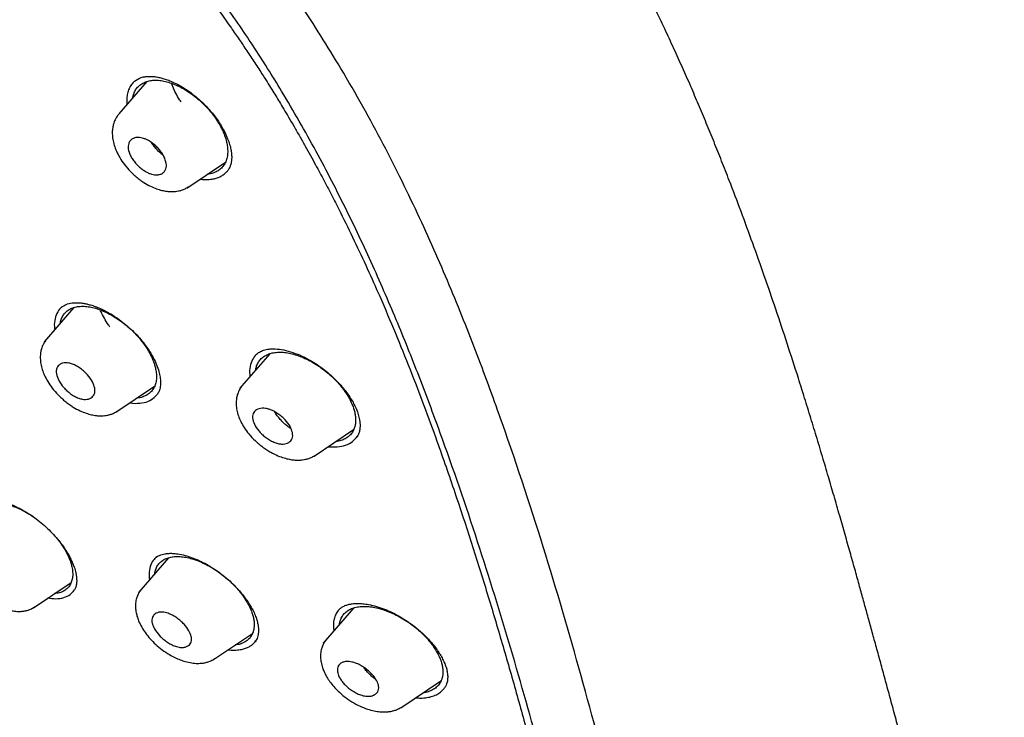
# Model space of a CAD drawing. Header units: millimetres. Extents: x 8 to 1894, y 12 to 2723.
# Tile 26 of 152: x 1421 to 1459, y 681 to 708. Entities that reach past the tile are written whole.
import ezdxf

# ---------------------------------------------------------------- set-up
doc = ezdxf.new("R2010")
doc.units = ezdxf.units.MM

msp = doc.modelspace()

# ---------------------------------------------------------------- linework, layer by layer
at = {"color": 7, "linetype": 'Continuous', "lineweight": 30}
for p, q in [((1426.309, 706.024), (1425.23, 704.772)), ((1425.837, 706.043), (1426.03, 706.16)), ((1427.856, 701.906), (1429.353, 702.911)), ((1423.493, 697.285), (1422.344, 695.952)), ((1431.066, 695.499), (1429.903, 694.15)), ((1430.556, 695.48), (1430.54, 695.469)), ((1425.115, 693.236), (1426.607, 694.239)), ((1425.658, 693.601), (1425.861, 693.577)), ((1432.782, 691.535), (1434.311, 692.561)), ((1427.144, 687.605), (1426.001, 686.279)), ((1426.638, 687.597), (1426.638, 687.596)), ((1421.921, 685.67), (1423.383, 686.653)), ((1434.306, 685.663), (1433.139, 684.309)), ((1433.804, 685.648), (1433.783, 685.631)), ((1433.814, 685.66), (1433.799, 685.648)), ((1428.892, 683.67), (1430.397, 684.681)), ((1436.14, 681.804), (1437.692, 682.847))]:
    msp.add_line(p, q, dxfattribs=at)
for points, knots in [([(1449.656, 646.305), (1449.76, 646.991), (1449.967, 648.357), (1449.976, 650.637), (1449.835, 653.011), (1449.556, 655.47), (1449.136, 658.249), (1448.551, 661.361), (1447.793, 664.806), (1446.85, 668.713), (1445.729, 673.079), (1444.507, 677.879), (1443.22, 682.731), (1441.782, 687.695), (1440.387, 691.953), (1439.109, 695.455), (1438.033, 698.152), (1436.809, 700.926), (1435.393, 703.783), (1433.839, 706.555), (1432.152, 709.208), (1430.372, 711.698), (1428.409, 714.121), (1426.333, 716.428), (1424.204, 718.611), (1421.691, 721.017), (1418.793, 723.596), (1415.521, 726.294), (1412.258, 728.818), (1409.012, 731.184), (1405.792, 733.383), (1402.611, 735.412), (1399.475, 737.292), (1396.377, 739.081), (1393.291, 740.857), (1390.213, 742.562), (1387.16, 744.138), (1384.158, 745.535), (1381.231, 746.733), (1378.389, 747.734), (1375.649, 748.502), (1373.335, 748.934), (1371.435, 749.077), (1369.913, 749.002), (1368.539, 748.685), (1367.376, 748.067), (1366.478, 747.122), (1365.795, 745.836), (1365.344, 744.279), (1365.23, 743.025), (1365.175, 742.429)], [0, 0, 0, 0, 0.0198977, 0.0395996, 0.0591642, 0.0786215, 0.0980121, 0.12334, 0.1485805, 0.1737294, 0.2078691, 0.2419619, 0.2762098, 0.3106234, 0.3452078, 0.3626069, 0.3801329, 0.3978086, 0.4156702, 0.4337533, 0.4489938, 0.4644095, 0.4798344, 0.4950682, 0.5101185, 0.5250269, 0.5471866, 0.5691857, 0.5910854, 0.6129458, 0.6347933, 0.656563, 0.6781905, 0.6996236, 0.7210558, 0.7426837, 0.7644548, 0.786298, 0.8081639, 0.830061, 0.852059, 0.8742193, 0.8891277, 0.9041794, 0.91941, 0.9348403, 0.9502474, 0.9654984, 0.9835762, 1, 1, 1, 1]), ([(1447.446, 646.265), (1447.532, 646.814), (1447.702, 647.91), (1447.751, 649.717), (1447.689, 651.605), (1447.521, 653.569), (1447.27, 655.588), (1446.891, 658.046), (1446.339, 660.969), (1445.587, 664.371), (1444.71, 667.984), (1443.725, 671.792), (1442.692, 675.771), (1441.629, 679.771), (1440.489, 683.824), (1439.223, 687.953), (1438.026, 691.472), (1436.96, 694.343), (1436.09, 696.531), (1435.132, 698.755), (1434.07, 701.019), (1432.883, 703.321), (1431.663, 705.459), (1430.435, 707.412), (1429.236, 709.167), (1427.941, 710.901), (1426.404, 712.784), (1424.618, 714.782), (1422.599, 716.869), (1420.398, 718.994), (1418.025, 721.143), (1415.49, 723.299), (1412.946, 725.344), (1410.401, 727.29), (1407.653, 729.293), (1404.71, 731.312), (1401.585, 733.315), (1398.489, 735.177), (1395.415, 736.955), (1392.352, 738.715), (1389.31, 740.394), (1386.308, 741.935), (1383.56, 743.204), (1381.069, 744.227), (1378.825, 745.045), (1376.646, 745.723), (1374.546, 746.241), (1372.658, 746.555), (1370.989, 746.665), (1369.543, 746.579), (1368.357, 746.296), (1367.425, 745.838), (1366.721, 745.257), (1366.152, 744.523), (1365.66, 743.562), (1365.282, 742.347), (1365.046, 740.867), (1364.955, 739.269), (1364.982, 737.581), (1365.106, 735.824), (1365.373, 733.414), (1365.858, 730.306), (1366.622, 726.467), (1367.518, 722.555), (1368.499, 718.602), (1369.512, 714.635), (1370.49, 710.876), (1371.477, 707.29), (1372.49, 703.871), (1373.61, 700.394), (1374.708, 697.289), (1375.745, 694.577), (1376.681, 692.279), (1377.705, 689.944), (1378.819, 687.572), (1379.662, 685.96), (1380.084, 685.153)], [0, 0, 0, 0, 0.011709, 0.0234, 0.035079, 0.046745, 0.058401, 0.070053, 0.08835, 0.106637, 0.124908, 0.145647, 0.166375, 0.187119, 0.207887, 0.228673, 0.249479, 0.259892, 0.270315, 0.28075, 0.291198, 0.301658, 0.31213, 0.319994, 0.327864, 0.335737, 0.343609, 0.354092, 0.364563, 0.37502, 0.38755, 0.400066, 0.41258, 0.425091, 0.437599, 0.45323, 0.468841, 0.484431, 0.499999, 0.515569, 0.531166, 0.546782, 0.562408, 0.574915, 0.587424, 0.599934, 0.612454, 0.624987, 0.635443, 0.645912, 0.656393, 0.664263, 0.672136, 0.680006, 0.687871, 0.698343, 0.708803, 0.71925, 0.729685, 0.740108, 0.750521, 0.771326, 0.792113, 0.81288, 0.833624, 0.854353, 0.875091, 0.892532, 0.909986, 0.927451, 0.944927, 0.955919, 0.966921, 0.977933, 0.988958, 1, 1, 1, 1]), ([(1395.484, 736.397), (1395.652, 736.3), (1395.974, 736.114), (1396.437, 735.846), (1396.858, 735.602), (1397.238, 735.381), (1397.575, 735.184), (1397.87, 735.012), (1398.126, 734.862), (1398.357, 734.726), (1398.774, 734.48), (1399.395, 734.112), (1400.438, 733.486), (1401.711, 732.708), (1403.156, 731.796), (1404.552, 730.886), (1405.899, 729.982), (1407.251, 729.049), (1408.538, 728.134), (1409.759, 727.244), (1410.913, 726.383), (1412.068, 725.502), (1413.227, 724.597), (1414.404, 723.656), (1415.339, 722.891), (1416.017, 722.325), (1416.417, 721.988), (1416.805, 721.659), (1417.198, 721.322), (1417.612, 720.964), (1418.042, 720.588), (1418.612, 720.085), (1419.309, 719.458), (1420.121, 718.712), (1420.942, 717.94), (1421.775, 717.14), (1422.625, 716.3), (1423.466, 715.444), (1424.297, 714.573), (1425.115, 713.684), (1425.919, 712.78), (1426.7, 711.866), (1427.453, 710.945), (1428.176, 710.02), (1428.875, 709.086), (1429.426, 708.315), (1429.847, 707.707), (1430.15, 707.26), (1430.454, 706.802), (1430.726, 706.383), (1430.955, 706.022), (1431.137, 705.733), (1431.296, 705.476), (1431.45, 705.223), (1431.616, 704.949), (1431.805, 704.631), (1432.012, 704.277), (1432.227, 703.904), (1432.439, 703.53), (1432.642, 703.166), (1432.888, 702.718), (1433.173, 702.187), (1433.495, 701.57), (1433.887, 700.797), (1434.34, 699.869), (1434.845, 698.789), (1435.379, 697.596), (1435.934, 696.294), (1436.502, 694.886), (1437.036, 693.493), (1437.616, 691.905), (1438.234, 690.126), (1438.881, 688.162), (1439.489, 686.218), (1440.064, 684.293), (1440.609, 682.384), (1441.131, 680.489), (1441.598, 678.74), (1442.019, 677.132), (1442.399, 675.661), (1442.776, 674.194), (1443.153, 672.727), (1443.529, 671.262), (1443.903, 669.796), (1444.295, 668.238), (1444.666, 666.728), (1445.044, 665.138), (1445.397, 663.589), (1445.748, 661.962), (1446.064, 660.391), (1446.348, 658.849), (1446.599, 657.33), (1446.782, 656.041), (1446.913, 654.974), (1447.004, 654.121), (1447.079, 653.279), (1447.135, 652.451), (1447.172, 651.633), (1447.184, 651.006), (1447.185, 650.558), (1447.182, 650.286), (1447.177, 650.014), (1447.168, 649.741), (1447.156, 649.469), (1447.14, 649.202), (1447.121, 648.949), (1447.104, 648.747), (1447.089, 648.596), (1447.078, 648.486), (1447.066, 648.377), (1447.051, 648.255), (1447.032, 648.107), (1447.008, 647.933), (1446.978, 647.736), (1446.941, 647.516), (1446.895, 647.273), (1446.839, 647.006), (1446.794, 646.824), (1446.77, 646.729)], [0, 0, 0, 0, 0.005154, 0.009884, 0.014188, 0.018068, 0.021524, 0.024504, 0.027077, 0.029334, 0.031588, 0.039811, 0.048252, 0.063358, 0.078464, 0.091951, 0.105439, 0.118927, 0.132415, 0.14386, 0.155305, 0.166749, 0.178191, 0.189738, 0.201737, 0.205994, 0.20995, 0.213671, 0.217566, 0.221703, 0.226037, 0.230466, 0.2388, 0.247039, 0.255014, 0.263756, 0.272498, 0.281237, 0.289975, 0.298713, 0.307464, 0.316237, 0.32481, 0.333365, 0.341914, 0.350496, 0.354415, 0.358464, 0.362644, 0.366854, 0.369823, 0.372441, 0.374709, 0.376792, 0.379291, 0.38217, 0.385428, 0.388911, 0.392313, 0.395628, 0.398857, 0.404568, 0.410206, 0.415845, 0.425918, 0.435995, 0.446078, 0.459579, 0.47308, 0.48658, 0.50007, 0.519674, 0.539285, 0.558898, 0.57851, 0.598123, 0.617736, 0.637348, 0.652758, 0.668168, 0.683578, 0.69899, 0.714399, 0.729808, 0.745383, 0.763841, 0.777968, 0.796396, 0.813876, 0.831037, 0.848197, 0.865355, 0.882512, 0.892578, 0.902642, 0.912706, 0.922768, 0.932828, 0.943038, 0.946501, 0.950013, 0.953564, 0.957143, 0.960751, 0.964386, 0.967903, 0.971034, 0.972689, 0.974209, 0.975607, 0.977268, 0.979374, 0.981924, 0.984738, 0.98795, 0.991563, 0.995578, 1, 1, 1, 1]), ([(1459.174, 655.116), (1459.19, 655.205), (1459.222, 655.373), (1459.261, 655.612), (1459.293, 655.822), (1459.317, 656), (1459.336, 656.147), (1459.351, 656.267), (1459.362, 656.37), (1459.373, 656.466), (1459.383, 656.564), (1459.398, 656.717), (1459.416, 656.929), (1459.437, 657.203), (1459.454, 657.483), (1459.467, 657.758), (1459.476, 658.027), (1459.483, 658.301), (1459.488, 658.592), (1459.489, 658.9), (1459.486, 659.209), (1459.481, 659.5), (1459.473, 659.781), (1459.463, 660.072), (1459.449, 660.392), (1459.43, 660.738), (1459.407, 661.095), (1459.383, 661.438), (1459.357, 661.762), (1459.331, 662.062), (1459.305, 662.34), (1459.282, 662.573), (1459.262, 662.764), (1459.244, 662.934), (1459.223, 663.12), (1459.194, 663.38), (1459.154, 663.712), (1459.105, 664.106), (1459.052, 664.504), (1458.997, 664.9), (1458.94, 665.291), (1458.889, 665.628), (1458.847, 665.902), (1458.814, 666.107), (1458.786, 666.286), (1458.761, 666.438), (1458.74, 666.567), (1458.719, 666.69), (1458.696, 666.827), (1458.668, 666.993), (1458.634, 667.191), (1458.594, 667.42), (1458.548, 667.676), (1458.483, 668.033), (1458.401, 668.472), (1458.299, 669.005), (1458.193, 669.539), (1458.081, 670.088), (1457.984, 670.547), (1457.902, 670.931), (1457.836, 671.236), (1457.767, 671.553), (1457.694, 671.881), (1457.62, 672.211), (1457.553, 672.505), (1457.496, 672.749), (1457.453, 672.938), (1457.416, 673.096), (1457.386, 673.224), (1457.362, 673.325), (1457.337, 673.431), (1457.305, 673.566), (1457.261, 673.753), (1457.205, 673.986), (1457.138, 674.264), (1457.059, 674.588), (1456.968, 674.958), (1456.852, 675.427), (1456.716, 675.972), (1456.563, 676.572), (1456.414, 677.152), (1456.249, 677.787), (1456.071, 678.467), (1455.881, 679.186), (1455.7, 679.861), (1455.531, 680.492), (1455.36, 681.128), (1455.186, 681.77), (1455.007, 682.43), (1454.833, 683.067), (1454.665, 683.685), (1454.501, 684.284), (1454.342, 684.862), (1454.19, 685.413), (1454.041, 685.956), (1453.887, 686.512), (1453.721, 687.108), (1453.542, 687.746), (1453.35, 688.427), (1453.143, 689.151), (1452.929, 689.894), (1452.707, 690.656), (1452.479, 691.428), (1452.244, 692.214), (1452.005, 693), (1451.764, 693.777), (1451.462, 694.74), (1451.093, 695.884), (1450.654, 697.203), (1450.211, 698.493), (1449.762, 699.754), (1449.31, 700.985), (1448.906, 702.047), (1448.555, 702.945), (1448.26, 703.684), (1447.962, 704.412), (1447.661, 705.129), (1447.354, 705.845), (1447.037, 706.566), (1446.702, 707.307), (1446.346, 708.074), (1445.96, 708.881), (1445.542, 709.73), (1445.12, 710.557), (1444.698, 711.356), (1444.28, 712.124), (1443.835, 712.919), (1443.403, 713.663), (1443.004, 714.33), (1442.656, 714.898), (1442.331, 715.417), (1442.039, 715.874), (1441.781, 716.27), (1441.557, 716.607), (1441.359, 716.902), (1441.189, 717.153), (1441.065, 717.333), (1440.974, 717.465), (1440.896, 717.577), (1440.792, 717.726), (1440.659, 717.915), (1440.497, 718.144), (1440.288, 718.435), (1440.027, 718.795), (1439.706, 719.228), (1439.336, 719.718), (1438.914, 720.264), (1438.611, 720.643), (1438.452, 720.842)], [0, 0, 0, 0, 0.005034, 0.0094744, 0.0133207, 0.0165733, 0.019235, 0.0213066, 0.0230784, 0.0247817, 0.0265528, 0.0283915, 0.0330335, 0.0380355, 0.0430703, 0.0479642, 0.0526411, 0.0573315, 0.0624145, 0.067954, 0.0734303, 0.07844, 0.0830246, 0.0879292, 0.0934207, 0.09947, 0.10559, 0.1116045, 0.1168105, 0.1219313, 0.1266476, 0.1307586, 0.1335644, 0.1361796, 0.1392441, 0.1428133, 0.1491432, 0.1557519, 0.1622973, 0.1687796, 0.1751991, 0.1814642, 0.1852323, 0.188564, 0.1914598, 0.19392, 0.1959449, 0.1977054, 0.1998955, 0.2025824, 0.2057702, 0.2094585, 0.2136471, 0.2181415, 0.2266502, 0.2347007, 0.2436885, 0.2520898, 0.2608547, 0.2654959, 0.2703094, 0.2752951, 0.2804528, 0.2857825, 0.2908507, 0.2942893, 0.2972492, 0.2997307, 0.3017339, 0.303259, 0.3044723, 0.3066852, 0.3096073, 0.3132381, 0.3175772, 0.3226239, 0.3283776, 0.3348376, 0.3444155, 0.3537218, 0.3627017, 0.3713564, 0.3831567, 0.3942951, 0.4047737, 0.4145949, 0.4237605, 0.4345489, 0.4448622, 0.4548591, 0.464539, 0.4738968, 0.4829284, 0.4916382, 0.4996532, 0.5082702, 0.5175245, 0.527417, 0.5379484, 0.5491198, 0.5609321, 0.572324, 0.5842565, 0.5964127, 0.608388, 0.6201806, 0.6317897, 0.6520604, 0.6717393, 0.690827, 0.7093263, 0.7272691, 0.7446948, 0.7555122, 0.7661299, 0.7765513, 0.7867654, 0.7967797, 0.80707, 0.8172682, 0.8279457, 0.83911, 0.8507674, 0.862926, 0.8729647, 0.8833356, 0.8940281, 0.9049901, 0.9131925, 0.9207648, 0.9276775, 0.9339025, 0.9389552, 0.9434347, 0.9473451, 0.9506875, 0.9534619, 0.9545022, 0.9559598, 0.9579451, 0.9604606, 0.9635099, 0.9670979, 0.9721173, 0.9779195, 0.9845137, 0.9918798, 1, 1, 1, 1]), ([(1425.861, 706.057), (1425.841, 706.041), (1425.773, 705.989), (1425.687, 705.871), (1425.602, 705.707), (1425.55, 705.519), (1425.526, 705.328), (1425.535, 705.192), (1425.539, 705.132)], [0, 0, 0, 0, 0.081749, 0.273766, 0.46629, 0.656707, 0.847629, 1, 1, 1, 1]), ([(1425.76, 705.387), (1425.772, 705.441), (1425.799, 705.557), (1425.874, 705.707), (1425.979, 705.84), (1426.111, 705.944), (1426.269, 706.02), (1426.448, 706.066), (1426.647, 706.081), (1426.861, 706.066), (1427.087, 706.021), (1427.322, 705.945), (1427.562, 705.84), (1427.803, 705.706), (1428.042, 705.548), (1428.275, 705.367), (1428.495, 705.168), (1428.681, 704.972), (1428.837, 704.785), (1428.965, 704.612), (1429.081, 704.433), (1429.182, 704.253), (1429.269, 704.072), (1429.338, 703.895), (1429.392, 703.72), (1429.413, 703.609), (1429.423, 703.554)], [0, 0, 0, 0, 0.0404341, 0.0863679, 0.1318014, 0.1774565, 0.2228956, 0.2688458, 0.3144609, 0.3602263, 0.4061295, 0.4515507, 0.4973757, 0.5427988, 0.5886578, 0.6349824, 0.6804274, 0.7257914, 0.7597722, 0.7937283, 0.827999, 0.8629201, 0.8970846, 0.9314177, 0.9658726, 1, 1, 1, 1]), ([(1426.03, 706.16), (1426.075, 706.175), (1426.157, 706.203), (1426.288, 706.222), (1426.407, 706.227), (1426.511, 706.223), (1426.604, 706.215), (1426.715, 706.199), (1426.851, 706.171), (1427.023, 706.122), (1427.215, 706.053), (1427.439, 705.952), (1427.696, 705.809), (1427.949, 705.642), (1428.183, 705.462), (1428.388, 705.285), (1428.583, 705.097), (1428.765, 704.9), (1428.933, 704.696), (1429.083, 704.488), (1429.215, 704.278), (1429.337, 704.053), (1429.44, 703.821), (1429.518, 703.595), (1429.565, 703.402), (1429.59, 703.235), (1429.597, 703.089), (1429.59, 702.967), (1429.569, 702.849), (1429.53, 702.729), (1429.471, 702.615), (1429.421, 702.557), (1429.394, 702.525)], [0, 0, 0, 0, 0.0363942, 0.0678318, 0.0942385, 0.1155356, 0.1331344, 0.1497646, 0.1802617, 0.2085581, 0.2410698, 0.2785119, 0.3209567, 0.3683055, 0.4046814, 0.4408638, 0.4768214, 0.5125422, 0.5480445, 0.5833796, 0.6184229, 0.6530499, 0.6963717, 0.7356647, 0.7709495, 0.80229, 0.8322249, 0.8627088, 0.8891318, 0.9200916, 0.9567993, 1, 1, 1, 1]), ([(1427.635, 705.239), (1427.617, 705.265), (1427.539, 705.375), (1427.429, 705.574), (1427.326, 705.789), (1427.281, 705.916), (1427.267, 705.958)], [0, 0, 0, 0, 0.111454, 0.464847, 0.823475, 1, 1, 1, 1]), ([(1425.227, 704.767), (1425.198, 704.73), (1425.143, 704.66), (1425.072, 704.531), (1425.02, 704.394), (1424.991, 704.257), (1424.978, 704.15), (1424.973, 704.017), (1424.984, 703.843), (1425.03, 703.619), (1425.109, 703.385), (1425.227, 703.138), (1425.396, 702.874), (1425.579, 702.65), (1425.753, 702.471), (1425.897, 702.341), (1426.045, 702.224), (1426.23, 702.097), (1426.444, 701.977), (1426.678, 701.878), (1426.888, 701.814), (1427.047, 701.783), (1427.177, 701.77), (1427.289, 701.766), (1427.412, 701.773), (1427.539, 701.793), (1427.665, 701.826), (1427.798, 701.878), (1427.879, 701.928), (1427.922, 701.954)], [0, 0, 0, 0, 0.0325714, 0.0618065, 0.0992335, 0.1288347, 0.1505934, 0.1673991, 0.2131629, 0.260623, 0.3095336, 0.3612965, 0.4190747, 0.4831575, 0.5175463, 0.5531832, 0.5872975, 0.6191641, 0.6765817, 0.7256881, 0.768598, 0.8091929, 0.826247, 0.8491048, 0.8778597, 0.9033386, 0.9321946, 0.9644263, 1, 1, 1, 1]), ([(1427.064, 702.858), (1427.067, 702.821), (1427.074, 702.743), (1427.051, 702.638), (1427, 702.543), (1426.931, 702.482), (1426.863, 702.447), (1426.81, 702.429), (1426.73, 702.414), (1426.627, 702.414), (1426.515, 702.436), (1426.438, 702.461), (1426.382, 702.484), (1426.332, 702.507), (1426.248, 702.551), (1426.133, 702.626), (1425.994, 702.741), (1425.869, 702.871), (1425.764, 703.009), (1425.655, 703.195), (1425.593, 703.377), (1425.586, 703.534), (1425.608, 703.64), (1425.659, 703.734), (1425.733, 703.8), (1425.812, 703.838), (1425.902, 703.862), (1426.009, 703.866), (1426.126, 703.847), (1426.212, 703.819), (1426.275, 703.793), (1426.327, 703.769), (1426.411, 703.724), (1426.527, 703.649), (1426.666, 703.532), (1426.791, 703.402), (1426.895, 703.264), (1427.006, 703.079), (1427.041, 702.946), (1427.064, 702.858)], [0, 0, 0, 0, 0.027146, 0.056886, 0.08951, 0.124968, 0.142385, 0.158541, 0.173356, 0.210276, 0.235627, 0.24977, 0.26083, 0.271766, 0.282633, 0.315088, 0.346931, 0.378433, 0.409448, 0.440152, 0.500333, 0.527168, 0.556674, 0.589383, 0.624923, 0.647629, 0.668232, 0.703445, 0.730537, 0.749566, 0.760702, 0.771779, 0.78285, 0.815576, 0.847745, 0.879149, 0.91022, 0.940636, 1, 1, 1, 1]), ([(1426.946, 703.171), (1426.913, 703.197), (1426.838, 703.255), (1426.722, 703.368), (1426.605, 703.502), (1426.523, 703.607), (1426.487, 703.664), (1426.481, 703.674)], [0, 0, 0, 0, 0.191259, 0.436924, 0.692499, 0.949567, 1, 1, 1, 1]), ([(1429.423, 703.554), (1429.431, 703.482), (1429.448, 703.338), (1429.431, 703.142), (1429.384, 702.963), (1429.308, 702.806), (1429.203, 702.674), (1429.07, 702.57), (1428.912, 702.495), (1428.774, 702.454), (1428.684, 702.448), (1428.661, 702.447)], [0, 0, 0, 0, 0.119217, 0.2387238, 0.3607944, 0.4814149, 0.600601, 0.7203914, 0.8397334, 0.9589896, 1, 1, 1, 1]), ([(1428.833, 702.249), (1428.888, 702.259), (1428.998, 702.28), (1429.144, 702.339), (1429.273, 702.416), (1429.366, 702.49), (1429.408, 702.544), (1429.42, 702.559)], [0, 0, 0, 0, 0.227708, 0.455767, 0.684193, 0.912828, 1, 1, 1, 1]), ([(1428.372, 702.253), (1428.38, 702.251), (1428.467, 702.235), (1428.624, 702.229), (1428.763, 702.242), (1428.833, 702.249)], [0, 0, 0, 0, 0.043079, 0.519616, 1, 1, 1, 1]), ([(1423.02, 697.311), (1422.963, 697.25), (1422.845, 697.124), (1422.757, 696.858), (1422.719, 696.623), (1422.744, 696.465), (1422.75, 696.424)], [0, 0, 0, 0, 0.286234, 0.589803, 0.892387, 1, 1, 1, 1]), ([(1422.96, 696.667), (1422.971, 696.719), (1422.994, 696.831), (1423.065, 696.977), (1423.167, 697.106), (1423.296, 697.208), (1423.451, 697.28), (1423.629, 697.324), (1423.828, 697.338), (1424.042, 697.322), (1424.269, 697.277), (1424.505, 697.202), (1424.747, 697.099), (1424.991, 696.969), (1425.233, 696.814), (1425.469, 696.638), (1425.694, 696.444), (1425.885, 696.253), (1426.046, 696.07), (1426.178, 695.901), (1426.298, 695.726), (1426.404, 695.55), (1426.495, 695.373), (1426.569, 695.2), (1426.627, 695.029), (1426.65, 694.92), (1426.662, 694.865)], [0, 0, 0, 0, 0.040199, 0.085776, 0.131692, 0.177229, 0.222695, 0.268645, 0.314259, 0.360557, 0.406007, 0.451392, 0.497115, 0.542566, 0.588529, 0.634813, 0.680273, 0.725703, 0.759817, 0.793819, 0.82806, 0.86288, 0.897111, 0.931398, 0.965905, 1, 1, 1, 1]), ([(1423.008, 697.291), (1423.066, 697.333), (1423.182, 697.42), (1423.343, 697.449), (1423.424, 697.464)], [0, 0, 0, 0, 0.497854, 1, 1, 1, 1]), ([(1423.424, 697.464), (1423.482, 697.469), (1423.589, 697.477), (1423.759, 697.464), (1423.912, 697.44), (1424.063, 697.405), (1424.226, 697.358), (1424.414, 697.289), (1424.625, 697.195), (1424.859, 697.072), (1425.111, 696.915), (1425.374, 696.725), (1425.63, 696.51), (1425.866, 696.284), (1426.073, 696.057), (1426.251, 695.835), (1426.401, 695.621), (1426.541, 695.389), (1426.666, 695.138), (1426.763, 694.876), (1426.82, 694.644), (1426.838, 694.488), (1426.842, 694.389), (1426.841, 694.316), (1426.833, 694.223), (1426.809, 694.112), (1426.762, 693.989), (1426.706, 693.917), (1426.676, 693.878)], [0, 0, 0, 0, 0.041789, 0.078359, 0.109683, 0.135705, 0.166332, 0.200166, 0.237439, 0.278159, 0.322372, 0.370047, 0.418837, 0.465245, 0.509209, 0.550727, 0.589832, 0.626563, 0.67786, 0.727832, 0.776614, 0.818809, 0.831165, 0.84914, 0.875084, 0.908928, 0.950598, 1, 1, 1, 1]), ([(1424.885, 696.535), (1424.864, 696.563), (1424.781, 696.672), (1424.664, 696.87), (1424.562, 697.064), (1424.519, 697.171), (1424.509, 697.196)], [0, 0, 0, 0, 0.130634, 0.506404, 0.888122, 1, 1, 1, 1]), ([(1422.43, 696.049), (1422.4, 696.011), (1422.343, 695.938), (1422.272, 695.803), (1422.221, 695.659), (1422.196, 695.517), (1422.188, 695.407), (1422.188, 695.274), (1422.207, 695.102), (1422.262, 694.883), (1422.35, 694.655), (1422.476, 694.415), (1422.652, 694.159), (1422.841, 693.943), (1423.019, 693.77), (1423.166, 693.644), (1423.315, 693.532), (1423.502, 693.409), (1423.717, 693.293), (1423.952, 693.197), (1424.162, 693.137), (1424.32, 693.108), (1424.45, 693.096), (1424.559, 693.093), (1424.678, 693.101), (1424.802, 693.121), (1424.924, 693.154), (1425.052, 693.205), (1425.131, 693.253), (1425.172, 693.278)], [0, 0, 0, 0, 0.034159, 0.064777, 0.103844, 0.134536, 0.156836, 0.173625, 0.219166, 0.266386, 0.315064, 0.366524, 0.423933, 0.487627, 0.521824, 0.55732, 0.591391, 0.623224, 0.680579, 0.72965, 0.772584, 0.813417, 0.830354, 0.852849, 0.881003, 0.905877, 0.934002, 0.965385, 1, 1, 1, 1]), ([(1430.557, 695.484), (1430.58, 695.503), (1430.623, 695.539), (1430.7, 695.583), (1430.787, 695.62), (1430.878, 695.649), (1430.984, 695.671), (1431.118, 695.687), (1431.223, 695.686), (1431.279, 695.685)], [0, 0, 0, 0, 0.163178, 0.302448, 0.422735, 0.530879, 0.662679, 0.81876, 1, 1, 1, 1]), ([(1431.279, 695.685), (1431.386, 695.675), (1431.601, 695.655), (1431.962, 695.554), (1432.336, 695.403), (1432.673, 695.223), (1432.961, 695.038), (1433.201, 694.862), (1433.466, 694.639), (1433.745, 694.365), (1433.988, 694.077), (1434.165, 693.827), (1434.289, 693.624), (1434.396, 693.413), (1434.479, 693.202), (1434.528, 693.019), (1434.552, 692.878), (1434.562, 692.757), (1434.561, 692.626), (1434.537, 692.482), (1434.491, 692.35), (1434.442, 692.281), (1434.416, 692.245)], [0, 0, 0, 0, 0.068588, 0.137393, 0.206389, 0.275424, 0.321331, 0.367052, 0.412523, 0.480258, 0.547452, 0.591537, 0.632731, 0.670739, 0.721477, 0.765601, 0.793826, 0.822727, 0.858246, 0.90087, 0.948281, 1, 1, 1, 1]), ([(1430.549, 695.475), (1430.495, 695.412), (1430.382, 695.279), (1430.301, 695.011), (1430.275, 694.785), (1430.304, 694.645), (1430.309, 694.62)], [0, 0, 0, 0, 0.2942032, 0.6162414, 0.9340812, 1, 1, 1, 1]), ([(1430.521, 694.866), (1430.522, 694.876), (1430.528, 694.934), (1430.562, 695.042), (1430.628, 695.184), (1430.734, 695.314), (1430.868, 695.418), (1431.027, 695.495), (1431.21, 695.543), (1431.415, 695.561), (1431.636, 695.552), (1431.87, 695.513), (1432.114, 695.445), (1432.363, 695.35), (1432.615, 695.229), (1432.866, 695.083), (1433.111, 694.916), (1433.345, 694.731), (1433.544, 694.547), (1433.712, 694.371), (1433.851, 694.206), (1433.977, 694.037), (1434.089, 693.865), (1434.185, 693.692), (1434.264, 693.522), (1434.326, 693.353), (1434.351, 693.245), (1434.364, 693.192)], [0, 0, 0, 0, 0.00723, 0.041892, 0.087387, 0.132742, 0.178709, 0.224119, 0.269465, 0.315491, 0.361657, 0.40702, 0.452355, 0.498068, 0.543437, 0.589237, 0.635545, 0.680928, 0.726173, 0.76029, 0.794257, 0.82842, 0.863119, 0.897305, 0.931519, 0.965967, 1, 1, 1, 1]), ([(1424.294, 694.163), (1424.299, 694.12), (1424.308, 694.035), (1424.274, 693.898), (1424.165, 693.772), (1423.987, 693.722), (1423.816, 693.737), (1423.671, 693.777), (1423.517, 693.848), (1423.364, 693.946), (1423.221, 694.062), (1423.054, 694.231), (1422.895, 694.459), (1422.812, 694.685), (1422.804, 694.844), (1422.836, 694.981), (1422.946, 695.106), (1423.123, 695.157), (1423.293, 695.142), (1423.438, 695.101), (1423.593, 695.028), (1423.748, 694.928), (1423.892, 694.811), (1424.057, 694.642), (1424.22, 694.414), (1424.27, 694.245), (1424.294, 694.163)], [0, 0, 0, 0, 0.032495, 0.063949, 0.124943, 0.187267, 0.218478, 0.249627, 0.283691, 0.317081, 0.349532, 0.381253, 0.44214, 0.500344, 0.532652, 0.564058, 0.624902, 0.687199, 0.718271, 0.749443, 0.784112, 0.817865, 0.850702, 0.882375, 0.942923, 1, 1, 1, 1]), ([(1426.662, 694.865), (1426.671, 694.795), (1426.691, 694.654), (1426.679, 694.461), (1426.637, 694.287), (1426.564, 694.133), (1426.462, 694.004), (1426.332, 693.903), (1426.175, 693.83), (1426.041, 693.791), (1425.953, 693.786), (1425.932, 693.785)], [0, 0, 0, 0, 0.119863, 0.239835, 0.362125, 0.48305, 0.602662, 0.723028, 0.842611, 0.962262, 1, 1, 1, 1]), ([(1430.01, 694.271), (1429.98, 694.232), (1429.922, 694.159), (1429.85, 694.022), (1429.8, 693.877), (1429.774, 693.734), (1429.767, 693.622), (1429.769, 693.487), (1429.79, 693.315), (1429.85, 693.096), (1429.944, 692.869), (1430.077, 692.632), (1430.262, 692.383), (1430.459, 692.173), (1430.645, 692.006), (1430.797, 691.886), (1430.953, 691.778), (1431.147, 691.662), (1431.371, 691.553), (1431.612, 691.466), (1431.824, 691.414), (1431.98, 691.391), (1432.106, 691.383), (1432.214, 691.382), (1432.333, 691.391), (1432.459, 691.413), (1432.583, 691.448), (1432.714, 691.5), (1432.795, 691.55), (1432.837, 691.576)], [0, 0, 0, 0, 0.034087, 0.064721, 0.103932, 0.134852, 0.157417, 0.174292, 0.219945, 0.267299, 0.316136, 0.367669, 0.425109, 0.488832, 0.523042, 0.558616, 0.592925, 0.624969, 0.682672, 0.732031, 0.774611, 0.81359, 0.829598, 0.851498, 0.879404, 0.904331, 0.932727, 0.964617, 1, 1, 1, 1]), ([(1425.861, 693.577), (1425.979, 693.583), (1426.214, 693.594), (1426.496, 693.706), (1426.627, 693.836), (1426.69, 693.899)], [0, 0, 0, 0, 0.340887, 0.680749, 1, 1, 1, 1]), ([(1431.945, 692.445), (1431.951, 692.402), (1431.962, 692.317), (1431.927, 692.18), (1431.815, 692.053), (1431.631, 691.998), (1431.455, 692.008), (1431.303, 692.044), (1431.14, 692.112), (1430.977, 692.208), (1430.827, 692.323), (1430.655, 692.487), (1430.495, 692.705), (1430.41, 692.923), (1430.4, 693.079), (1430.433, 693.216), (1430.546, 693.342), (1430.728, 693.397), (1430.904, 693.387), (1431.055, 693.35), (1431.22, 693.28), (1431.385, 693.181), (1431.537, 693.065), (1431.706, 692.9), (1431.87, 692.684), (1431.921, 692.522), (1431.945, 692.445)], [0, 0, 0, 0, 0.032632, 0.064119, 0.124954, 0.187231, 0.218455, 0.249642, 0.285112, 0.319496, 0.352554, 0.384421, 0.4445, 0.500367, 0.532806, 0.564248, 0.624922, 0.687168, 0.718249, 0.749454, 0.785671, 0.820496, 0.853976, 0.885863, 0.945522, 1, 1, 1, 1]), ([(1431.883, 692.606), (1431.85, 692.627), (1431.775, 692.673), (1431.656, 692.77), (1431.531, 692.89), (1431.414, 693.025), (1431.317, 693.149), (1431.271, 693.226), (1431.253, 693.256)], [0, 0, 0, 0, 0.145188, 0.326242, 0.507032, 0.695118, 0.884297, 1, 1, 1, 1]), ([(1434.364, 693.192), (1434.373, 693.139), (1434.391, 693.034), (1434.393, 692.886), (1434.377, 692.746), (1434.337, 692.602), (1434.269, 692.46), (1434.163, 692.33), (1434.029, 692.225), (1433.868, 692.149), (1433.73, 692.107), (1433.64, 692.099), (1433.62, 692.097)], [0, 0, 0, 0, 0.090049, 0.17991, 0.27057, 0.363006, 0.484048, 0.60387, 0.724608, 0.844318, 0.964205, 1, 1, 1, 1]), ([(1433.331, 691.903), (1433.448, 691.896), (1433.694, 691.881), (1434.012, 691.954), (1434.28, 692.085), (1434.394, 692.228), (1434.448, 692.295)], [0, 0, 0, 0, 0.2374278, 0.500782, 0.7633272, 1, 1, 1, 1]), ([(1419.745, 689.088), (1419.753, 689.138), (1419.771, 689.246), (1419.836, 689.384), (1419.931, 689.506), (1420.054, 689.601), (1420.204, 689.668), (1420.377, 689.705), (1420.571, 689.713), (1420.78, 689.693), (1421.004, 689.643), (1421.237, 689.564), (1421.476, 689.458), (1421.698, 689.339), (1421.837, 689.247), (1421.897, 689.207)], [0, 0, 0, 0, 0.069546, 0.148444, 0.228075, 0.307146, 0.386007, 0.465613, 0.544679, 0.624852, 0.703634, 0.782367, 0.861536, 0.940322, 1, 1, 1, 1]), ([(1420.381, 689.837), (1420.462, 689.828), (1420.615, 689.81), (1420.855, 689.743), (1421.077, 689.662), (1421.282, 689.571), (1421.482, 689.468), (1421.692, 689.346), (1421.92, 689.195), (1422.164, 689.011), (1422.411, 688.798), (1422.645, 688.568), (1422.854, 688.334), (1423.032, 688.109), (1423.18, 687.894), (1423.302, 687.692), (1423.414, 687.474), (1423.506, 687.246), (1423.562, 687.041), (1423.588, 686.886), (1423.598, 686.765), (1423.596, 686.639), (1423.574, 686.502), (1423.527, 686.378), (1423.482, 686.321), (1423.459, 686.292)], [0, 0, 0, 0, 0.054214, 0.1030151, 0.1463731, 0.1842066, 0.2193381, 0.258042, 0.3005352, 0.3468246, 0.3968346, 0.4472513, 0.4948956, 0.5397467, 0.5817957, 0.6211011, 0.6586697, 0.7122097, 0.7624059, 0.7934831, 0.8225258, 0.8567594, 0.8999431, 0.9485267, 1, 1, 1, 1]), ([(1419.207, 688.46), (1419.173, 688.417), (1419.109, 688.335), (1419.045, 688.198), (1419.007, 688.074), (1418.986, 687.961), (1418.979, 687.868), (1418.978, 687.792), (1418.982, 687.705), (1418.997, 687.58), (1419.034, 687.414), (1419.103, 687.213), (1419.207, 686.992), (1419.339, 686.778), (1419.481, 686.59), (1419.628, 686.42), (1419.825, 686.223), (1420.067, 686.02), (1420.343, 685.838), (1420.603, 685.705), (1420.848, 685.611), (1421.078, 685.553), (1421.262, 685.53), (1421.42, 685.529), (1421.549, 685.541), (1421.687, 685.572), (1421.829, 685.622), (1421.917, 685.675), (1421.965, 685.704)], [0, 0, 0, 0, 0.0398832, 0.0743847, 0.1033609, 0.1267295, 0.1491755, 0.1625065, 0.1753316, 0.2068752, 0.2456779, 0.2845584, 0.3386129, 0.3906101, 0.4285611, 0.4694625, 0.5133055, 0.5792607, 0.6397213, 0.6952594, 0.7470788, 0.7961965, 0.8430124, 0.8661345, 0.8980542, 0.9263549, 0.9603411, 1, 1, 1, 1]), ([(1422.867, 688.313), (1422.909, 688.26), (1423.009, 688.131), (1423.128, 687.941), (1423.233, 687.749), (1423.311, 687.579), (1423.373, 687.413), (1423.399, 687.306), (1423.412, 687.253)], [0, 0, 0, 0, 0.150022, 0.364358, 0.523095, 0.68199, 0.841997, 1, 1, 1, 1]), ([(1426.701, 687.644), (1426.65, 687.6), (1426.533, 687.499), (1426.427, 687.275), (1426.393, 687.017), (1426.397, 686.841), (1426.415, 686.762), (1426.416, 686.76)], [0, 0, 0, 0, 0.2224471, 0.5133884, 0.8015376, 0.993699, 1, 1, 1, 1]), ([(1426.622, 686.999), (1426.623, 687.008), (1426.627, 687.063), (1426.657, 687.167), (1426.719, 687.305), (1426.82, 687.43), (1426.949, 687.53), (1427.105, 687.601), (1427.284, 687.644), (1427.485, 687.659), (1427.703, 687.646), (1427.934, 687.603), (1428.175, 687.533), (1428.422, 687.436), (1428.673, 687.313), (1428.923, 687.166), (1429.167, 686.999), (1429.4, 686.814), (1429.6, 686.631), (1429.768, 686.457), (1429.908, 686.294), (1430.036, 686.126), (1430.149, 685.956), (1430.247, 685.786), (1430.327, 685.618), (1430.392, 685.452), (1430.419, 685.346), (1430.433, 685.293)], [0, 0, 0, 0, 0.006672, 0.041363, 0.086803, 0.132679, 0.178248, 0.223675, 0.269543, 0.315096, 0.361257, 0.406651, 0.45204, 0.497707, 0.543108, 0.588999, 0.635249, 0.680661, 0.726011, 0.76016, 0.79415, 0.828329, 0.863039, 0.897258, 0.931479, 0.965963, 1, 1, 1, 1]), ([(1426.637, 687.596), (1426.66, 687.615), (1426.704, 687.65), (1426.792, 687.697), (1426.898, 687.736), (1427.012, 687.762), (1427.144, 687.778), (1427.309, 687.781), (1427.438, 687.766), (1427.507, 687.758)], [0, 0, 0, 0, 0.146346, 0.2797892, 0.4064304, 0.5213279, 0.658137, 0.8174571, 1, 1, 1, 1]), ([(1427.507, 687.758), (1427.6, 687.741), (1427.782, 687.708), (1428.066, 687.614), (1428.344, 687.498), (1428.612, 687.361), (1428.866, 687.21), (1429.103, 687.049), (1429.32, 686.882), (1429.536, 686.696), (1429.744, 686.494), (1429.936, 686.281), (1430.095, 686.083), (1430.222, 685.903), (1430.325, 685.74), (1430.42, 685.568), (1430.505, 685.387), (1430.569, 685.205), (1430.609, 685.044), (1430.63, 684.901), (1430.635, 684.768), (1430.624, 684.646), (1430.595, 684.526), (1430.554, 684.431), (1430.518, 684.382), (1430.499, 684.355)], [0, 0, 0, 0, 0.057775, 0.113291, 0.166528, 0.217418, 0.265897, 0.31193, 0.355518, 0.396642, 0.447688, 0.494446, 0.536895, 0.575013, 0.608935, 0.640712, 0.685596, 0.727026, 0.765034, 0.801293, 0.838016, 0.881025, 0.915313, 0.954865, 1, 1, 1, 1]), ([(1423.412, 687.253), (1423.424, 687.185), (1423.448, 687.048), (1423.443, 686.861), (1423.407, 686.692), (1423.342, 686.544), (1423.246, 686.422), (1423.122, 686.326), (1422.972, 686.26), (1422.844, 686.226), (1422.761, 686.223), (1422.743, 686.223)], [0, 0, 0, 0, 0.120591, 0.241182, 0.363977, 0.485541, 0.605756, 0.726725, 0.846849, 0.967081, 1, 1, 1, 1]), ([(1422.486, 686.05), (1422.586, 686.037), (1422.81, 686.007), (1423.102, 686.059), (1423.356, 686.17), (1423.461, 686.303), (1423.51, 686.366)], [0, 0, 0, 0, 0.217848, 0.489099, 0.759682, 1, 1, 1, 1]), ([(1426.104, 686.395), (1426.07, 686.351), (1426.007, 686.27), (1425.943, 686.136), (1425.903, 686.013), (1425.881, 685.901), (1425.873, 685.807), (1425.871, 685.73), (1425.874, 685.641), (1425.889, 685.514), (1425.927, 685.348), (1425.998, 685.145), (1426.105, 684.926), (1426.255, 684.693), (1426.438, 684.468), (1426.655, 684.248), (1426.905, 684.04), (1427.154, 683.872), (1427.39, 683.746), (1427.595, 683.658), (1427.816, 683.584), (1428.039, 683.535), (1428.234, 683.518), (1428.392, 683.522), (1428.521, 683.538), (1428.66, 683.571), (1428.802, 683.623), (1428.89, 683.676), (1428.938, 683.705)], [0, 0, 0, 0, 0.039033, 0.072931, 0.101533, 0.124729, 0.147211, 0.160718, 0.173563, 0.205116, 0.243985, 0.283129, 0.33756, 0.388774, 0.441858, 0.497258, 0.555312, 0.61661, 0.659549, 0.703664, 0.744355, 0.797296, 0.844228, 0.867281, 0.898812, 0.926843, 0.960566, 1, 1, 1, 1]), ([(1433.779, 685.633), (1433.811, 685.658), (1433.87, 685.706), (1434.003, 685.767), (1434.117, 685.8), (1434.201, 685.817), (1434.271, 685.827), (1434.367, 685.837), (1434.501, 685.841), (1434.678, 685.833), (1434.817, 685.811), (1434.893, 685.799)], [0, 0, 0, 0, 0.164276, 0.310394, 0.433131, 0.484565, 0.538088, 0.615561, 0.718251, 0.846374, 1, 1, 1, 1]), ([(1434.893, 685.799), (1434.996, 685.777), (1435.195, 685.733), (1435.501, 685.625), (1435.792, 685.498), (1436.065, 685.355), (1436.316, 685.203), (1436.544, 685.047), (1436.747, 684.891), (1436.942, 684.724), (1437.123, 684.55), (1437.284, 684.375), (1437.411, 684.222), (1437.51, 684.092), (1437.591, 683.975), (1437.675, 683.842), (1437.762, 683.686), (1437.844, 683.508), (1437.905, 683.333), (1437.937, 683.186), (1437.95, 683.069), (1437.953, 682.975), (1437.947, 682.879), (1437.928, 682.78), (1437.893, 682.673), (1437.852, 682.607), (1437.829, 682.571)], [0, 0, 0, 0, 0.062612, 0.122145, 0.178493, 0.231528, 0.281154, 0.327328, 0.370061, 0.409412, 0.456674, 0.498, 0.533365, 0.56275, 0.587987, 0.613927, 0.654598, 0.697359, 0.741973, 0.785776, 0.814091, 0.841716, 0.870246, 0.905857, 0.949116, 1, 1, 1, 1]), ([(1428.032, 684.562), (1428.036, 684.536), (1428.045, 684.479), (1428.039, 684.396), (1428.013, 684.313), (1427.961, 684.237), (1427.878, 684.176), (1427.762, 684.138), (1427.607, 684.134), (1427.454, 684.168), (1427.33, 684.216), (1427.216, 684.27), (1427.08, 684.353), (1426.93, 684.47), (1426.759, 684.634), (1426.6, 684.847), (1426.524, 685.033), (1426.506, 685.145), (1426.504, 685.22), (1426.52, 685.299), (1426.557, 685.366), (1426.606, 685.42), (1426.673, 685.466), (1426.778, 685.503), (1426.93, 685.512), (1427.088, 685.477), (1427.219, 685.426), (1427.334, 685.368), (1427.472, 685.282), (1427.622, 685.162), (1427.789, 684.999), (1427.953, 684.79), (1428.007, 684.635), (1428.032, 684.562)], [0, 0, 0, 0, 0.019857, 0.04293, 0.069037, 0.098677, 0.131469, 0.167757, 0.207343, 0.250069, 0.268469, 0.28641, 0.321393, 0.354844, 0.386871, 0.446599, 0.501107, 0.516585, 0.532018, 0.562838, 0.588387, 0.60693, 0.632524, 0.664998, 0.70447, 0.750741, 0.769431, 0.787855, 0.823152, 0.856902, 0.888828, 0.947688, 1, 1, 1, 1]), ([(1433.792, 685.643), (1433.789, 685.64), (1433.735, 685.598), (1433.661, 685.494), (1433.575, 685.331), (1433.535, 685.161), (1433.528, 684.993), (1433.535, 684.874), (1433.551, 684.804), (1433.554, 684.79)], [0, 0, 0, 0, 0.0139484, 0.2339812, 0.4456528, 0.652466, 0.8067183, 0.9620128, 1, 1, 1, 1]), ([(1433.769, 685.04), (1433.769, 685.049), (1433.774, 685.105), (1433.806, 685.211), (1433.871, 685.352), (1433.976, 685.48), (1434.111, 685.583), (1434.272, 685.659), (1434.458, 685.709), (1434.667, 685.729), (1434.893, 685.723), (1435.133, 685.688), (1435.382, 685.626), (1435.638, 685.538), (1435.898, 685.425), (1436.156, 685.288), (1436.41, 685.13), (1436.652, 684.955), (1436.86, 684.78), (1437.036, 684.611), (1437.183, 684.453), (1437.316, 684.29), (1437.434, 684.124), (1437.537, 683.957), (1437.622, 683.791), (1437.69, 683.627), (1437.719, 683.522), (1437.733, 683.469)], [0, 0, 0, 0, 0.007088, 0.041779, 0.087174, 0.133027, 0.178574, 0.224003, 0.269351, 0.31536, 0.361437, 0.406811, 0.452224, 0.497933, 0.543318, 0.589119, 0.635449, 0.680849, 0.726087, 0.76031, 0.794319, 0.828463, 0.863082, 0.897316, 0.931502, 0.965984, 1, 1, 1, 1]), ([(1430.433, 685.293), (1430.442, 685.241), (1430.462, 685.138), (1430.468, 684.993), (1430.455, 684.856), (1430.419, 684.715), (1430.356, 684.577), (1430.255, 684.451), (1430.125, 684.351), (1429.968, 684.28), (1429.835, 684.241), (1429.75, 684.236), (1429.732, 684.234)], [0, 0, 0, 0, 0.090514, 0.18075, 0.271677, 0.364242, 0.485731, 0.605969, 0.727085, 0.847134, 0.967408, 1, 1, 1, 1]), ([(1429.455, 684.049), (1429.474, 684.046), (1429.58, 684.029), (1429.759, 684.031), (1429.966, 684.054), (1430.134, 684.101), (1430.27, 684.161), (1430.388, 684.24), (1430.476, 684.321), (1430.516, 684.382), (1430.531, 684.404)], [0, 0, 0, 0, 0.0372995, 0.2151473, 0.3925043, 0.5253038, 0.6579517, 0.790568, 0.9233599, 1, 1, 1, 1]), ([(1433.267, 684.455), (1433.232, 684.411), (1433.166, 684.327), (1433.101, 684.187), (1433.06, 684.06), (1433.039, 683.943), (1433.031, 683.847), (1433.031, 683.768), (1433.037, 683.661), (1433.062, 683.501), (1433.122, 683.307), (1433.205, 683.118), (1433.303, 682.943), (1433.429, 682.761), (1433.583, 682.578), (1433.758, 682.403), (1433.976, 682.217), (1434.238, 682.032), (1434.541, 681.868), (1434.833, 681.752), (1435.095, 681.682), (1435.325, 681.647), (1435.504, 681.641), (1435.655, 681.65), (1435.781, 681.67), (1435.916, 681.706), (1436.054, 681.759), (1436.141, 681.812), (1436.187, 681.84)], [0, 0, 0, 0, 0.039589, 0.074147, 0.103443, 0.127203, 0.150193, 0.163889, 0.176018, 0.218225, 0.268285, 0.305091, 0.344568, 0.386742, 0.431654, 0.476541, 0.520557, 0.584849, 0.647239, 0.707555, 0.761036, 0.806772, 0.849421, 0.872066, 0.902629, 0.929655, 0.962097, 1, 1, 1, 1]), ([(1435.271, 682.685), (1435.275, 682.666), (1435.283, 682.627), (1435.285, 682.553), (1435.27, 682.466), (1435.219, 682.378), (1435.159, 682.328), (1435.109, 682.3), (1435.078, 682.285), (1435.037, 682.27), (1434.961, 682.251), (1434.83, 682.242), (1434.674, 682.269), (1434.538, 682.316), (1434.418, 682.368), (1434.274, 682.449), (1434.116, 682.564), (1433.981, 682.687), (1433.871, 682.813), (1433.763, 682.969), (1433.699, 683.115), (1433.683, 683.244), (1433.689, 683.333), (1433.718, 683.42), (1433.774, 683.498), (1433.862, 683.559), (1433.986, 683.594), (1434.145, 683.594), (1434.3, 683.563), (1434.428, 683.519), (1434.549, 683.465), (1434.693, 683.382), (1434.85, 683.266), (1435.022, 683.109), (1435.191, 682.907), (1435.246, 682.756), (1435.271, 682.685)], [0, 0, 0, 0, 0.014539, 0.029281, 0.059888, 0.091726, 0.125064, 0.132483, 0.142244, 0.154398, 0.168913, 0.20464, 0.249767, 0.268811, 0.287482, 0.323271, 0.357165, 0.389392, 0.419689, 0.448438, 0.500576, 0.522355, 0.546984, 0.574148, 0.604165, 0.636688, 0.672132, 0.710336, 0.751163, 0.770356, 0.788912, 0.824792, 0.858721, 0.890678, 0.948771, 1, 1, 1, 1]), ([(1437.733, 683.469), (1437.744, 683.418), (1437.764, 683.315), (1437.77, 683.169), (1437.756, 683.031), (1437.719, 682.889), (1437.652, 682.748), (1437.546, 682.619), (1437.41, 682.514), (1437.246, 682.437), (1437.109, 682.394), (1437.021, 682.386), (1437.003, 682.384)], [0, 0, 0, 0, 0.090586, 0.180945, 0.272094, 0.365032, 0.486601, 0.607055, 0.728586, 0.848724, 0.969237, 1, 1, 1, 1]), ([(1435.178, 682.899), (1435.162, 682.909), (1435.105, 682.945), (1435.003, 683.029), (1434.878, 683.149), (1434.772, 683.268), (1434.714, 683.347), (1434.691, 683.379)], [0, 0, 0, 0, 0.092894, 0.336028, 0.578812, 0.831394, 1, 1, 1, 1]), ([(1436.713, 682.189), (1436.779, 682.185), (1436.932, 682.174), (1437.152, 682.194), (1437.371, 682.244), (1437.563, 682.327), (1437.708, 682.431), (1437.801, 682.526), (1437.837, 682.585), (1437.848, 682.604)], [0, 0, 0, 0, 0.127884, 0.299501, 0.470713, 0.641661, 0.812701, 0.941141, 1, 1, 1, 1])]:
    msp.add_open_spline(points, degree=3, knots=knots, dxfattribs=at)

doc.saveas('drawing.dxf')
